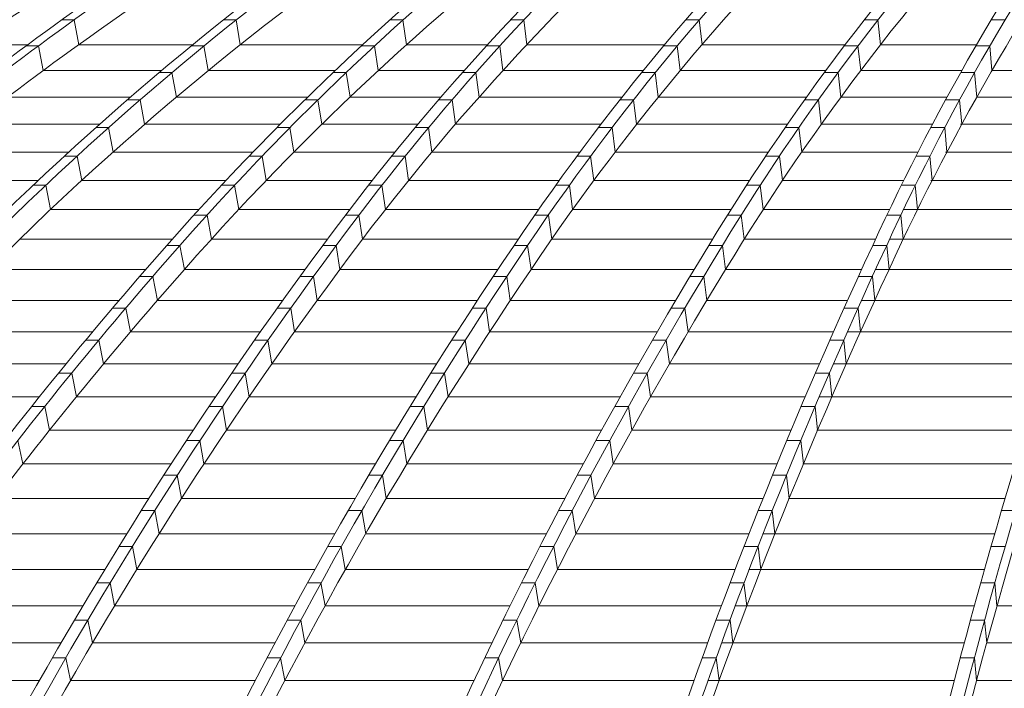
# Model space of a CAD drawing. Header units: millimetres. Extents: x 614675 to 1010864, y -150593 to -87691.
# Tile 84 of 194: x 817754 to 820784, y -102679 to -100624. Entities that reach past the tile are written whole.
import ezdxf

# ---------------------------------------------------------------- set-up
doc = ezdxf.new("R2010")
doc.units = ezdxf.units.MM
doc.header["$LTSCALE"] = 0.05
doc.layers.get('0').update_dxf_attribs({"lineweight": 0})
doc.layers.add('GLASS 2', color=8, linetype='Continuous', lineweight=0)

# ---------------------------------------------------------------- blocks, each defined once
blk = doc.blocks.new('A$C48F46CC2')
at = {"layer": 'GLASS 2', "elevation": -4196.2}
for points in [[(-15779, -9662, -0.18771), (395, -1055.3)], [(2087.2, -1055.3, 0.061936), (-213.7, -1837.6, 0.050937), (-2250.3, -3098.4, 0.043534), (-4155, -4847.9, 0.037088), (-5891.9, -7053.3, 0.031856), (-7419.7, -9662)], [(2122.8, -1055.3, 0.061935), (-178.1, -1837.6, 0.050937), (-2214.7, -3098.4, 0.043536), (-4119.4, -4847.9, 0.037089), (-5856.3, -7053.3, 0.031857), (-7384.1, -9662)], [(2420.5, -1055.3, 0.064033), (215.6, -1837.6, 0.051922), (-1735.3, -3098.4, 0.042903), (-3562.3, -4847.9, 0.0359), (-5222.9, -7053.3, 0.031172), (-6685.9, -9662)], [(2468.6, -1055.3, 0.069507), (492.9, -1837.6, 0.05401), (-1255.9, -3098.4, 0.043608), (-2891.4, -4847.9, 0.035415), (-4382.8, -7053.3, 0.029326), (-5694.6, -9662)], [(2640.4, -1055.3, 0.074832), (863.3, -1837.6, 0.055576), (-709.8, -3098.4, 0.043071), (-2180.9, -4847.9, 0.033892), (-3522.4, -7053.3, 0.027439), (-4702.4, -9662)], [(2679.7, -1055.3, 0.074834), (902.5, -1837.6, 0.055579), (-670.6, -3098.4, 0.04307), (-2141.7, -4847.9, 0.033892), (-3483.2, -7053.3, 0.027439), (-4663.2, -9662)], [(2856.6, -1055.3, 0.080869), (1283.9, -1837.6, 0.056693), (-108.2, -3098.4, 0.041891), (-1410, -4847.9, 0.031865), (-2597.2, -7053.3, 0.025214), (-3641.4, -9662)], [(2907.8, -1055.3, 0.088749), (1584.1, -1837.6, 0.056899), (412.8, -3098.4, 0.038599), (-684.3, -4847.9, 0.027962), (-1681, -7053.3, 0.022107), (-2559.3, -9662)], [(3240.5, -1055.3, 0.092351), (2030.9, -1837.6, 0.056293), (960.1, -3098.4, 0.03774), (-41.2, -4847.9, 0.026996), (-954.4, -7053.3, 0.020557), (-1757.6, -9662)], [(3282.4, -1055.3, 0.092351), (2072.7, -1837.6, 0.056294), (1002, -3098.4, 0.03774), (0.6, -4847.9, 0.026997), (-912.5, -7053.3, 0.020557), (-1715.7, -9662)], [(3625.7, -1055.3, 0.095728), (2529.4, -1837.6, 0.055208), (1559.3, -3098.4, 0.035193), (650.9, -4847.9, 0.024559), (-174.8, -7053.3, 0.018916), (-902.2, -9662)], [(3680.2, -1055.3, 0.100998), (2845.5, -1837.6, 0.049884), (2106.7, -3098.4, 0.029939), (1415.7, -4847.9, 0.020184), (785.6, -7053.3, 0.014863), (231.3, -9662)], [(3872.7, -1055.3, 0.098402), (3260.3, -1837.6, 0.041567), (2718.3, -3098.4, 0.023437), (2211.3, -4847.9, 0.021583), (1538.5, -8309.4, 0.002477), (1342.5, -9662)], [(3916.1, -1055.3, 0.098402), (3303.8, -1837.6, 0.041567), (2761.7, -3098.4, 0.023437), (2254.8, -4847.9, 0.015346), (1792.5, -7053.3, 0.011126), (1385.9, -9662)], [(2114.3, -1137.9, 0.055235), (252, -1837.6, 0.051921), (-1699, -3098.4, 0.043033), (-3525.4, -4847.9, 0.036034), (-5186.5, -7053.3, 0.031172), (-6649.5, -9662)], [(2114, -1137.9, 0.057888), (455, -1837.6, 0.05401), (-1293.9, -3098.4, 0.043608), (-2929.4, -4847.9, 0.035414), (-4420.8, -7053.3, 0.029326), (-5732.6, -9662)], [(2656.8, -1137.9, 0.070662), (1324.2, -1837.6, 0.056693), (-67.9, -3098.4, 0.041891), (-1369.7, -4847.9, 0.031865), (-2556.9, -7053.3, 0.025214), (-3601.1, -9662)], [(2655.6, -1137.9, 0.073823), (1542.7, -1837.6, 0.056899), (371.4, -3098.4, 0.038712), (-725.4, -4847.9, 0.02807), (-1722.4, -7053.3, 0.022107), (-2600.7, -9662)], [(2907.8, -1138.7, 0.089584), (1591.5, -1915.5, 0.056896), (424, -3172.3, 0.03937), (-667.6, -4916.2, 0.028701), (-1663, -7114.5, 0.010136), (-2116.5, -8366.6, 0.008685), (-2538.6, -9714.9)], [(3282.4, -1138.7, 0.093111), (2079.7, -1915.5, 0.056297), (1012.4, -3172.3, 0.037741), (14.2, -4916.2, 0.026997), (-896, -7114.5, 0.020487), (-1696.7, -9714.9)], [(3497.9, -1142.1, 0.085302), (2571.6, -1837.6, 0.055208), (1601.6, -3098.4, 0.035295), (693.4, -4847.9, 0.024654), (-132.5, -7053.3, 0.018916), (-860, -9662)], [(3497.9, -1142.1, 0.081809), (2802.5, -1837.6, 0.049884), (2063.7, -3098.4, 0.029939), (1372.7, -4847.9, 0.020184), (742.6, -7053.3, 0.014863), (188.3, -9662)], [(3680.2, -1138.7, 0.101926), (2850.4, -1915.5, 0.049884), (2113.9, -3172.3, 0.029939), (1425.1, -4916.2, 0.020184), (797, -7114.5, 0.014712), (244.4, -9714.9)], [(3916.1, -1138.7, 0.099364), (3307.3, -1915.5, 0.041567), (2767, -3172.3, 0.023437), (2261.7, -4916.2, 0.015346), (1800.9, -7114.5, 0.011032), (1395.5, -9714.9)], [(1832, -1203.2, 0.054713), (-164.7, -1915.5, 0.05094), (-2194.9, -3172.3, 0.043536), (-4093.5, -4916.2, 0.037089), (-5824.8, -7114.5, 0.031745), (-7348, -9714.9)], [(2379.8, -1227.6, 0.063226), (912.8, -1915.5, 0.055579), (-655.2, -3172.3, 0.04307), (-2121.6, -4916.2, 0.033892), (-3458.9, -7114.5, 0.0273), (-4635.3, -9714.9)], [(1968.5, -1277.7, 0.052863), (504.4, -1915.5, 0.05401), (-1238.8, -3172.3, 0.043608), (-2869.1, -4916.2, 0.035415), (-4355.7, -7114.5, 0.029237), (-5663.6, -9714.9)], [(3161.4, -1422.5, 0.056808), (2578.1, -1915.5, 0.055211), (1611.1, -3172.3, 0.035792), (707, -4916.2, 0.025088), (-117.5, -7114.5, 0.018758), (-842.8, -9714.9)], [(1918.1, -1548.8, 0.032766), (1333.2, -1915.5, 0.05669), (-54.3, -3172.3, 0.04189), (-1352, -4916.2, 0.031864), (-2535.3, -7114.5, 0.025084), (-3576.4, -9714.9)], [(645.2, -1733.5, 0.011823), (265.1, -1915.5, 0.051924), (-1679.7, -3172.3, 0.043673), (-3498.1, -4916.2, 0.036691), (-5156.1, -7114.5, 0.014988), (-5911.6, -8366.6, 0.013115), (-6615, -9714.9)]]:
    blk.add_lwpolyline(points, format="xyb", dxfattribs=at)
for points in [[(-393.7, -2405.1), (-431.7, -2405.1)], [(-393.7, -2405.1), (-379.4, -2481.2)], [(104.9, -2405.1), (65.7, -2405.1)], [(104.9, -2405.1), (117.8, -2481.2)], [(618.4, -2405.1), (578.1, -2405.1)], [(618.4, -2405.1), (629.7, -2481.2)], [(990.2, -2405.1), (948.8, -2405.1)], [(990.2, -2405.1), (999.6, -2481.2)], [(1529.8, -2405.1), (1488, -2405.1)], [(1529.8, -2405.1), (1538.6, -2481.2)], [(2079.8, -2405.1), (2037.5, -2405.1)], [(2079.8, -2405.1), (2087.8, -2481.2)], [(2470.9, -2405.1), (2427.9, -2405.1)], [(-536.5, -2481.2), (-721, -2481.2)], [(-28.6, -2481.2), (-379.4, -2481.2)], [(494.5, -2481.2), (117.8, -2481.2)], [(878.3, -2481.2), (629.7, -2481.2)], [(1423.5, -2481.2), (999.6, -2481.2)], [(1979, -2481.2), (1538.6, -2481.2)], [(2383.2, -2481.2), (2087.8, -2481.2)], [(-503.5, -2484.9), (-541.5, -2484.9)], [(-503.5, -2484.9), (-488.8, -2560.8)], [(6.1, -2484.9), (-33.1, -2484.9)], [(6.1, -2484.9), (19.3, -2560.8)], [(530.8, -2484.9), (490.5, -2484.9)], [(530.8, -2484.9), (542.4, -2560.8)], [(916.3, -2484.9), (874.9, -2484.9)], [(916.3, -2484.9), (925.9, -2560.8)], [(1462.2, -2484.9), (1420.4, -2484.9)], [(1462.2, -2484.9), (1471.2, -2560.8)], [(2018.4, -2484.9), (1976.2, -2484.9)], [(2018.4, -2484.9), (2026.7, -2560.8)], [(2424.1, -2484.9), (2381.1, -2484.9)], [(2424.1, -2484.9), (2430.3, -2560.8)], [(-124.5, -2560.8), (-488.8, -2560.8)], [(-92.3, -2566.7), (-131.5, -2566.7)], [(-92.3, -2566.7), (-78.8, -2642.3)], [(409.5, -2560.8), (19.3, -2560.8)], [(443.6, -2566.7), (403.3, -2566.7)], [(443.6, -2566.7), (455.5, -2642.3)], [(806.6, -2560.8), (542.4, -2560.8)], [(842.8, -2566.7), (801.4, -2566.7)], [(842.8, -2566.7), (852.6, -2642.3)], [(1357.9, -2560.8), (925.9, -2560.8)], [(1394.9, -2566.7), (1353.1, -2566.7)], [(1394.9, -2566.7), (1404.1, -2642.3)], [(1919.5, -2560.8), (1471.2, -2560.8)], [(1957.4, -2566.7), (1915.2, -2566.7)], [(1957.4, -2566.7), (1965.9, -2642.3)], [(2337.8, -2560.8), (2026.7, -2560.8)], [(2377.4, -2566.7), (2334.5, -2566.7)], [(2377.4, -2566.7), (2383.8, -2642.3)], [(2919.2, -2560.8), (2430.3, -2560.8)], [(-220.1, -2642.3), (-597.8, -2642.3)], [(-190.3, -2650.5), (-229.5, -2650.5)], [(-190.3, -2650.5), (-176.5, -2725.8)], [(324.9, -2642.3), (-78.8, -2642.3)], [(356.8, -2650.5), (316.5, -2650.5)], [(356.8, -2650.5), (369, -2725.8)], [(735.3, -2642.3), (455.5, -2642.3)], [(769.7, -2650.5), (728.2, -2650.5)], [(769.7, -2650.5), (779.7, -2725.8)], [(1292.6, -2642.3), (852.6, -2642.3)], [(1328, -2650.5), (1286.2, -2650.5)], [(1328, -2650.5), (1337.4, -2725.8)], [(1860.3, -2642.3), (1404.1, -2642.3)], [(1896.7, -2650.5), (1854.5, -2650.5)], [(1896.7, -2650.5), (1905.4, -2725.8)], [(2292.6, -2642.3), (1965.9, -2642.3)], [(2331.1, -2650.5), (2288.1, -2650.5)], [(2331.1, -2650.5), (2337.6, -2725.8)], [(2885.9, -2642.3), (2383.8, -2642.3)], [(-315.3, -2725.8), (-706.2, -2725.8)], [(240.6, -2725.8), (-176.5, -2725.8)], [(664.3, -2725.8), (369, -2725.8)], [(1227.7, -2725.8), (779.7, -2725.8)], [(1801.5, -2725.8), (1337.4, -2725.8)], [(2247.7, -2725.8), (1905.4, -2725.8)], [(2853, -2725.8), (2333.6, -2725.8)], [(-287.7, -2736.2), (-326.9, -2736.2)], [(-287.7, -2736.2), (-273.6, -2811.2)], [(270.6, -2736.2), (230.3, -2736.2)], [(270.6, -2736.2), (283, -2811.2)], [(697, -2736.2), (655.6, -2736.2)], [(697, -2736.2), (707.3, -2811.2)], [(1261.6, -2736.2), (1219.7, -2736.2)], [(1261.6, -2736.2), (1271.2, -2811.2)], [(1836.5, -2736.2), (1794.3, -2736.2)], [(1836.5, -2736.2), (1845.3, -2811.2)], [(2285.2, -2736.2), (2242.2, -2736.2)], [(2285.2, -2736.2), (2291.8, -2811.2)], [(-410, -2811.2), (-814.1, -2811.2)], [(156.8, -2811.2), (-273.6, -2811.2)], [(593.8, -2811.2), (283, -2811.2)], [(1163.2, -2811.2), (707.3, -2811.2)], [(1743, -2811.2), (1271.2, -2811.2)], [(2203.2, -2811.2), (1845.3, -2811.2)], [(2820.3, -2811.2), (2288.2, -2811.2)], [(-384.5, -2823.8), (-423.7, -2823.8)], [(-384.5, -2823.8), (-370.1, -2898.6)], [(184.9, -2823.8), (144.6, -2823.8)], [(184.9, -2823.8), (197.6, -2898.6)], [(625, -2823.8), (583.5, -2823.8)], [(625, -2823.8), (635.5, -2898.6)], [(1195.7, -2823.8), (1153.8, -2823.8)], [(1195.7, -2823.8), (1205.5, -2898.6)], [(1776.8, -2823.8), (1734.6, -2823.8)], [(1776.8, -2823.8), (1785.8, -2898.6)], [(2239.7, -2823.8), (2196.7, -2823.8)], [(2239.7, -2823.8), (2246.5, -2898.6)], [(-504.1, -2898.6), (-921.4, -2898.6)], [(73.5, -2898.6), (-370.1, -2898.6)], [(523.8, -2898.6), (197.6, -2898.6)], [(1099.2, -2898.6), (635.5, -2898.6)], [(1685.1, -2898.6), (1205.5, -2898.6)], [(2159.1, -2898.6), (1785.8, -2898.6)], [(2788, -2898.6), (2243.1, -2898.6)], [(-480.6, -2913.4), (-519.8, -2913.4)], [(-480.6, -2913.4), (-465.9, -2987.9)], [(99.9, -2913.4), (59.6, -2913.4)], [(99.9, -2913.4), (112.9, -2987.9)], [(553.5, -2913.4), (512.1, -2913.4)], [(553.5, -2913.4), (564.3, -2987.9)], [(1130.4, -2913.4), (1088.6, -2913.4)], [(1130.4, -2913.4), (1140.4, -2987.9)], [(1717.7, -2913.4), (1675.5, -2913.4)], [(1717.7, -2913.4), (1726.9, -2987.9)], [(2194.7, -2913.4), (2151.8, -2913.4)], [(2194.7, -2913.4), (2201.7, -2987.9)], [(-9.2, -2987.9), (-465.9, -2987.9)], [(454.4, -2987.9), (112.9, -2987.9)], [(1035.8, -2987.9), (564.3, -2987.9)], [(1627.8, -2987.9), (1140.4, -2987.9)], [(2115.5, -2987.9), (1726.9, -2987.9)], [(2756.1, -2987.9), (2158.5, -2987.9)], [(15.6, -3004.9), (-24.7, -3004.9)], [(15.6, -3004.9), (28.9, -3079.1)], [(482.8, -3004.9), (441.4, -3004.9)], [(482.8, -3004.9), (493.8, -3079.1)], [(1065.8, -3004.9), (1024, -3004.9)], [(1065.8, -3004.9), (1076, -3079.1)], [(1659.3, -3004.9), (1617, -3004.9)], [(1659.3, -3004.9), (1668.7, -3079.1)], [(2150.4, -3004.9), (2107.4, -3004.9)], [(2150.4, -3004.9), (2157.4, -3079.1)], [(-91.1, -3079.1), (-560.9, -3079.1)], [(385.6, -3079.1), (28.9, -3079.1)], [(973.1, -3079.1), (493.8, -3079.1)], [(1571.1, -3079.1), (1076, -3079.1)], [(2072.6, -3079.1), (1668.7, -3079.1)], [(2724.7, -3079.1), (2115.5, -3079.1)], [(-67.9, -3098.4), (-108.2, -3098.4)], [(-67.9, -3098.4), (-54.3, -3172.3)], [(412.8, -3098.4), (371.4, -3098.4)], [(412.8, -3098.4), (424, -3172.3)], [(1002, -3098.4), (960.1, -3098.4)], [(1002, -3098.4), (1012.4, -3172.3)], [(1601.6, -3098.4), (1559.3, -3098.4)], [(1601.6, -3098.4), (1611.1, -3172.3)], [(2106.7, -3098.4), (2063.7, -3098.4)], [(2106.7, -3098.4), (2113.9, -3172.3)], [(-172.9, -3172.3), (-655.2, -3172.3)], [(317.1, -3172.3), (-54.3, -3172.3)], [(910.4, -3172.3), (424, -3172.3)], [(1514.4, -3172.3), (1012.4, -3172.3)], [(2029.5, -3172.3), (1611.1, -3172.3)], [(2693.2, -3172.3), (2072.5, -3172.3)], [(-151.2, -3193.7), (-191.5, -3193.7)], [(-151.2, -3193.7), (-137.4, -3267.2)], [(342.9, -3193.7), (301.5, -3193.7)], [(342.9, -3193.7), (354.3, -3267.2)], [(938, -3193.7), (896.2, -3193.7)], [(938, -3193.7), (948.7, -3267.2)], [(1543.8, -3193.7), (1501.5, -3193.7)], [(1543.8, -3193.7), (1553.5, -3267.2)], [(2062.7, -3193.7), (2019.7, -3193.7)], [(2062.7, -3193.7), (2070, -3267.2)], [(-254.7, -3267.2), (-749.2, -3267.2)], [(248.4, -3267.2), (-137.4, -3267.2)], [(847.6, -3267.2), (354.3, -3267.2)], [(1457.6, -3267.2), (948.7, -3267.2)], [(1986.2, -3267.2), (1553.5, -3267.2)], [(2661.5, -3267.2), (2029.2, -3267.2)], [(-234.5, -3290.8), (-274.8, -3290.8)], [(-234.5, -3290.8), (-220.4, -3364.1)], [(273, -3290.8), (231.6, -3290.8)], [(273, -3290.8), (284.5, -3364.1)], [(874.1, -3290.8), (832.2, -3290.8)], [(874.1, -3290.8), (884.9, -3364.1)], [(1485.9, -3290.8), (1443.7, -3290.8)], [(1485.9, -3290.8), (1495.7, -3364.1)], [(2018.6, -3290.8), (1975.6, -3290.8)], [(2018.6, -3290.8), (2026.1, -3364.1)], [(-336.5, -3364.1), (-843.1, -3364.1)], [(-317.8, -3389.9), (-358, -3389.9)], [(-317.8, -3389.9), (-303.4, -3462.8)], [(179.7, -3364.1), (-220.4, -3364.1)], [(203, -3389.9), (161.6, -3389.9)], [(203, -3389.9), (214.7, -3462.8)], [(784.8, -3364.1), (284.5, -3364.1)], [(810.1, -3389.9), (768.2, -3389.9)], [(810.1, -3389.9), (821.1, -3462.8)], [(1400.7, -3364.1), (884.9, -3364.1)], [(1427.9, -3389.9), (1385.7, -3389.9)], [(1427.9, -3389.9), (1438, -3462.8)], [(1942.9, -3364.1), (1495.7, -3364.1)], [(1974.4, -3389.9), (1931.5, -3389.9)], [(1974.4, -3389.9), (1982.1, -3462.8)], [(2629.7, -3364.1), (1985.9, -3364.1)], [(-418.3, -3462.8), (-937, -3462.8)], [(110.9, -3462.8), (-303.4, -3462.8)], [(721.9, -3462.8), (214.7, -3462.8)], [(1343.8, -3462.8), (821.1, -3462.8)], [(1899.5, -3462.8), (1438, -3462.8)], [(2597.9, -3462.8), (1942.5, -3462.8)], [(-400.9, -3490.8), (-441.2, -3490.8)], [(-400.9, -3490.8), (-386.3, -3563.5)], [(133.1, -3490.8), (91.6, -3490.8)], [(133.1, -3490.8), (145, -3563.5)], [(746.1, -3490.8), (704.3, -3490.8)], [(746.1, -3490.8), (757.4, -3563.5)], [(1370, -3490.8), (1327.8, -3490.8)], [(1370, -3490.8), (1380.2, -3563.5)], [(1930.3, -3490.8), (1887.3, -3490.8)], [(1930.3, -3490.8), (1938.1, -3563.5)], [(-500, -3563.5), (-1030.6, -3563.5)], [(42.2, -3563.5), (-386.3, -3563.5)], [(659, -3563.5), (145, -3563.5)], [(1286.8, -3563.5), (757.4, -3563.5)], [(1856.1, -3563.5), (1380.2, -3563.5)], [(2566, -3563.5), (1899.1, -3563.5)], [(-483.9, -3593.7), (-524.2, -3593.7)], [(-483.9, -3593.7), (-469, -3666)], [(63.2, -3593.7), (21.8, -3593.7)], [(63.2, -3593.7), (75.4, -3666)], [(682.2, -3593.7), (640.4, -3593.7)], [(682.2, -3593.7), (693.7, -3666)], [(1312.2, -3593.7), (1269.9, -3593.7)], [(1312.2, -3593.7), (1322.5, -3666)], [(1886.2, -3593.7), (1843.2, -3593.7)], [(1886.2, -3593.7), (1894.1, -3666)], [(-26.5, -3666), (-469, -3666)], [(596.3, -3666), (75.4, -3666)], [(1229.9, -3666), (693.7, -3666)], [(1812.7, -3666), (1322.5, -3666)], [(2534.2, -3666), (1892.2, -3666)], [(-566.6, -3698.4), (-551.5, -3770.3)], [(-6.5, -3698.4), (-47.9, -3698.4)], [(-6.5, -3698.4), (6, -3770.3)], [(618.5, -3698.4), (576.7, -3698.4)], [(618.5, -3698.4), (630.2, -3770.3)], [(1254.4, -3698.4), (1212.2, -3698.4)], [(1254.4, -3698.4), (1265, -3770.3)], [(1842.2, -3698.4), (1799.2, -3698.4)], [(1842.2, -3698.4), (1850.3, -3770.3)], [(-95, -3770.3), (-551.5, -3770.3)], [(533.7, -3770.3), (6, -3770.3)], [(1173.2, -3770.3), (630.2, -3770.3)], [(1769.5, -3770.3), (1265, -3770.3)], [(2502.5, -3770.3), (1848.4, -3770.3)], [(-76, -3805), (-117.4, -3805)], [(-76, -3805), (-63.2, -3876.6)], [(555, -3805), (513.2, -3805)], [(555, -3805), (566.9, -3876.6)], [(1196.8, -3805), (1154.6, -3805)], [(1196.8, -3805), (1207.6, -3876.6)], [(1798.3, -3805), (1755.3, -3805)], [(1798.3, -3805), (1806.5, -3876.6)], [(-163.3, -3876.6), (-633.7, -3876.6)], [(471.2, -3876.6), (-63.2, -3876.6)], [(1116.5, -3876.6), (566.9, -3876.6)], [(1726.3, -3876.6), (1207.6, -3876.6)], [(2470.8, -3876.6), (1804.8, -3876.6)], [(-145.2, -3913.4), (-186.6, -3913.4)], [(-145.2, -3913.4), (-132.2, -3984.7)], [(491.8, -3913.4), (449.9, -3913.4)], [(491.8, -3913.4), (503.8, -3984.7)], [(1139.4, -3913.4), (1097.2, -3913.4)], [(1139.4, -3913.4), (1150.5, -3984.7)], [(1754.6, -3913.4), (1711.6, -3913.4)], [(1754.6, -3913.4), (1762.9, -3984.7)], [(2503.4, -3913.4), (2460, -3913.4)], [(-231.3, -3984.7), (-715.5, -3984.7)], [(409.1, -3984.7), (-132.2, -3984.7)], [(1060.1, -3984.7), (503.8, -3984.7)], [(1683.4, -3984.7), (1150.5, -3984.7)], [(2439.2, -3984.7), (1726.4, -3984.7)], [(-214.2, -4023.8), (-255.6, -4023.8)], [(-214.2, -4023.8), (-200.8, -4094.7)], [(428.7, -4023.8), (386.9, -4023.8)], [(428.7, -4023.8), (441, -4094.7)], [(1082.2, -4023.8), (1040, -4023.8)], [(1082.2, -4023.8), (1093.5, -4094.7)], [(1711, -4023.8), (1668, -4023.8)], [(1711, -4023.8), (1719.5, -4094.7)], [(2471.4, -4023.8), (2428, -4023.8)], [(-299.2, -4094.7), (-797, -4094.7)], [(347.2, -4094.7), (-200.8, -4094.7)], [(1003.9, -4094.7), (441, -4094.7)], [(1640.6, -4094.7), (1093.5, -4094.7)], [(2407.8, -4094.7), (1683.6, -4094.7)], [(-282.9, -4136.1), (-324.3, -4136.1)], [(-282.9, -4136.1), (-269.1, -4206.7)], [(366.1, -4136.1), (324.2, -4136.1)], [(366.1, -4136.1), (378.5, -4206.7)], [(1025.3, -4136.1), (983.1, -4136.1)], [(1025.3, -4136.1), (1036.9, -4206.7)], [(1667.7, -4136.1), (1624.7, -4136.1)], [(1667.7, -4136.1), (1676.3, -4206.7)], [(2439.6, -4136.1), (2396.2, -4136.1)], [(2439.6, -4136.1), (2446, -4206.7)], [(-366.6, -4206.7), (-878.1, -4206.7)], [(285.6, -4206.7), (-269.1, -4206.7)], [(948, -4206.7), (378.5, -4206.7)], [(1598, -4206.7), (1036.9, -4206.7)], [(2376.6, -4206.7), (1641, -4206.7)], [(3162.4, -4206.7), (2446, -4206.7)], [(-351.1, -4250.2), (-392.5, -4250.2)], [(-351.1, -4250.2), (-337, -4320.4)], [(303.8, -4250.2), (262, -4250.2)], [(303.8, -4250.2), (316.5, -4320.4)], [(968.8, -4250.2), (926.5, -4250.2)], [(968.8, -4250.2), (980.7, -4320.4)], [(1624.7, -4250.2), (1581.7, -4250.2)], [(1624.7, -4250.2), (1633.5, -4320.4)], [(2408.1, -4250.2), (2364.6, -4250.2)], [(2408.1, -4250.2), (2414.5, -4320.4)], [(-433.7, -4320.4), (-958.7, -4320.4)], [(224.4, -4320.4), (-337, -4320.4)], [(892.4, -4320.4), (316.5, -4320.4)], [(1555.8, -4320.4), (980.7, -4320.4)], [(2345.6, -4320.4), (1598.8, -4320.4)], [(3142.8, -4320.4), (2414.5, -4320.4)], [(-418.9, -4366.2), (-460.2, -4366.2)], [(-418.9, -4366.2), (-404.3, -4436)], [(242, -4366.2), (200.2, -4366.2)], [(242, -4366.2), (254.9, -4436)], [(912.7, -4366.2), (870.4, -4366.2)], [(912.7, -4366.2), (924.9, -4436)], [(1582, -4366.2), (1539.1, -4366.2)], [(1582, -4366.2), (1590.9, -4436)], [(2376.8, -4366.2), (2333.3, -4366.2)], [(2376.8, -4366.2), (2383.3, -4436)], [(-500.3, -4436), (-1038.7, -4436)], [(163.7, -4436), (-404.3, -4436)], [(837.2, -4436), (254.9, -4436)], [(1513.9, -4436), (924.9, -4436)], [(2314.8, -4436), (1556.8, -4436)], [(3123.3, -4436), (2383.3, -4436)]]:
    blk.add_lwpolyline(points, dxfattribs=at)

msp = doc.modelspace()

# ---------------------------------------------------------------- block references
at = {"color": 5}
msp.add_blockref('A$C48F46CC2', (818315.4, -98219.4, 29629.7), dxfattribs=at)

doc.saveas('drawing.dxf')
